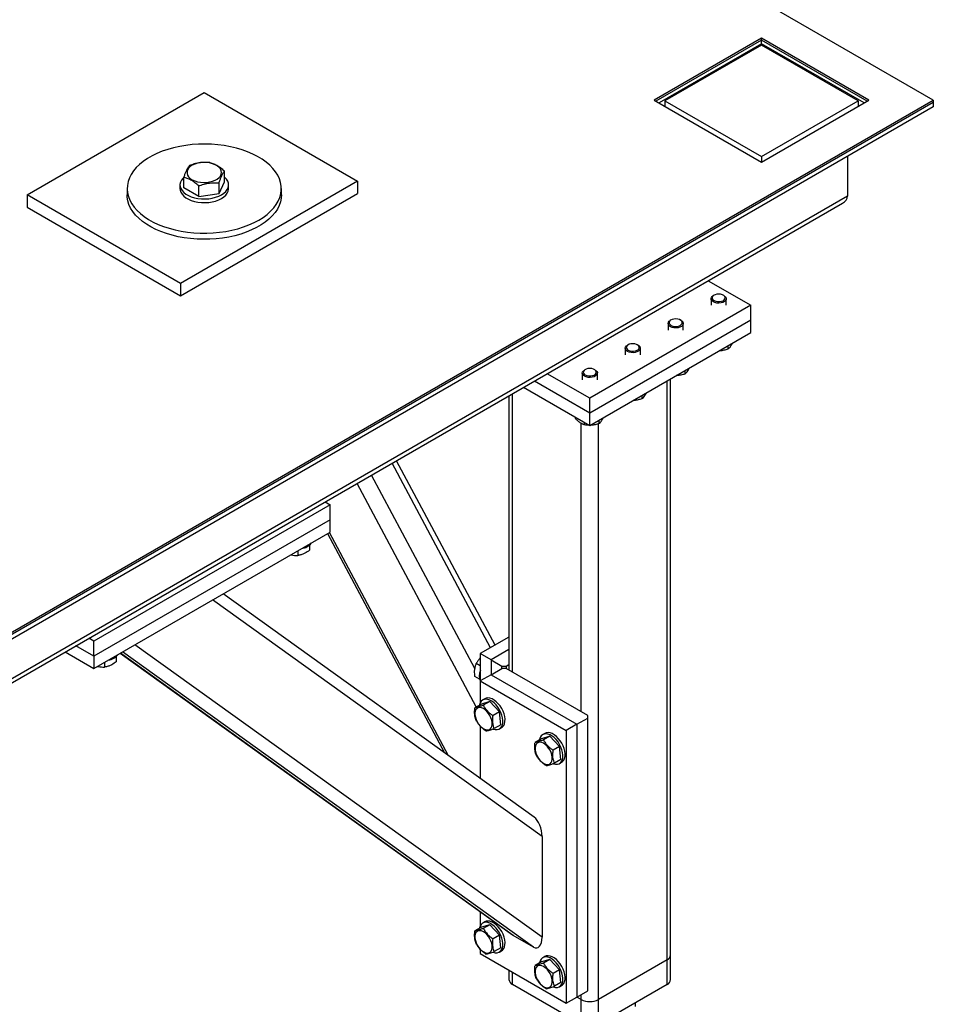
# Model space of a CAD drawing. Header units: millimetres. Extents: x 5 to 589, y 5 to 415.
# Tile 38 of 74: x 339 to 369, y 333 to 365. Entities that reach past the tile are written whole.
import ezdxf

# ---------------------------------------------------------------- set-up
doc = ezdxf.new("R2010")
doc.units = ezdxf.units.MM
doc.layers.add('TRAIT-FORT', color=4, linetype='Continuous', lineweight=25)

msp = doc.modelspace()

# ---------------------------------------------------------------- linework, layer by layer
at = {"layer": 'TRAIT-FORT', "color": 4, "linetype": 'Continuous', "lineweight": 25}
for p, q in [((368.619, 362.571), (337.867, 380.324)), ((362.962, 364.612), (359.427, 362.571)), ((362.962, 364.551), (359.48, 362.54)), ((366.498, 362.571), (362.962, 364.612)), ((362.962, 364.551), (362.962, 364.612)), ((362.962, 364.428), (362.962, 364.551)), ((366.445, 362.54), (362.962, 364.551)), ((362.962, 364.428), (359.586, 362.479)), ((362.962, 364.387), (359.78, 362.55)), ((366.339, 362.479), (362.962, 364.428)), ((366.144, 362.55), (362.962, 364.387)), ((362.291, 364.04), (362.326, 364.02)), ((362.443, 364.088), (362.408, 364.108)), ((284.831, 314.201), (368.619, 362.571)), ((338.769, 359.454), (344.606, 362.823)), ((344.606, 362.823), (349.657, 359.907)), ((359.427, 362.571), (362.962, 360.53)), ((359.78, 362.55), (362.962, 360.713)), ((359.78, 362.55), (359.78, 362.367)), ((360.028, 362.734), (360.063, 362.714)), ((362.962, 360.53), (366.498, 362.571)), ((362.962, 360.713), (366.144, 362.55)), ((366.144, 362.55), (366.144, 362.367)), ((368.619, 362.571), (368.619, 362.51)), ((284.88, 314.168), (368.619, 362.51)), ((368.619, 362.346), (285.022, 314.086)), ((368.619, 362.51), (368.619, 362.346)), ((362.962, 360.713), (362.962, 360.53)), ((365.791, 360.713), (365.791, 359.407)), ((343.935, 359.679), (343.935, 360.03)), ((345.276, 359.881), (345.276, 360.232)), ((342.066, 359.658), (342.066, 359.454)), ((343.806, 359.78), (343.806, 359.658)), ((349.657, 359.907), (343.82, 356.538)), ((344.422, 359.395), (343.935, 359.679)), ((344.422, 359.395), (344.422, 359.745)), ((345.092, 359.496), (345.276, 359.881)), ((345.092, 359.496), (345.092, 359.846)), ((345.406, 359.658), (345.406, 359.78)), ((347.146, 359.454), (347.146, 359.658)), ((349.657, 359.907), (349.657, 359.499)), ((365.791, 359.407), (286.153, 313.433)), ((338.769, 359.454), (338.769, 359.045)), ((343.82, 356.538), (338.769, 359.454)), ((343.82, 356.129), (349.657, 359.499)), ((344.422, 359.395), (345.092, 359.496)), ((286.271, 313.365), (365.625, 359.176)), ((338.769, 359.045), (343.82, 356.129)), ((343.82, 356.538), (343.82, 356.129)), ((361.206, 356.624), (362.609, 355.814)), ((361.396, 356.147), (361.371, 356.133)), ((361.725, 356.133), (361.7, 356.147)), ((362.609, 355.814), (357.306, 352.753)), ((361.298, 356.031), (361.298, 355.814)), ((361.798, 355.814), (361.798, 356.031)), ((362.609, 355.325), (362.609, 355.814)), ((362.609, 355.325), (357.306, 352.263)), ((359.884, 355.214), (359.884, 354.998)), ((359.982, 355.331), (359.957, 355.316)), ((360.311, 355.316), (360.286, 355.331)), ((360.384, 354.998), (360.384, 355.214)), ((362.609, 354.916), (362.609, 355.325)), ((357.306, 351.855), (362.609, 354.916)), ((358.568, 354.514), (358.543, 354.5)), ((358.897, 354.5), (358.872, 354.514)), ((361.85, 354.478), (361.85, 354.366)), ((358.47, 354.398), (358.47, 354.182)), ((358.97, 354.182), (358.97, 354.398)), ((357.306, 352.753), (355.902, 353.563)), ((357.056, 353.582), (357.056, 353.365)), ((357.153, 353.698), (357.129, 353.684)), ((357.482, 353.684), (357.458, 353.698)), ((357.556, 353.365), (357.556, 353.582)), ((360.435, 353.662), (360.435, 353.55)), ((357.306, 352.263), (355.478, 353.318)), ((359.851, 334.258), (359.851, 353.324)), ((359.968, 334.421), (359.968, 353.392)), ((354.643, 352.836), (354.643, 343.797)), ((354.76, 343.73), (354.76, 352.903)), ((355.124, 353.114), (357.306, 351.855)), ((359.021, 352.845), (359.021, 352.734)), ((357.306, 352.263), (357.306, 352.753)), ((357.306, 351.855), (357.306, 352.263)), ((356.819, 352.135), (356.819, 352.102)), ((357.023, 342.423), (357.023, 351.926)), ((357.121, 351.961), (357.121, 351.878)), ((357.588, 332.952), (357.588, 351.912)), ((357.607, 352.029), (357.607, 351.917)), ((354.036, 344.537), (350.792, 350.613)), ((354.183, 344.621), (350.938, 350.697)), ((353.522, 343.855), (350.12, 350.225)), ((353.567, 342.586), (349.637, 349.946)), ((348.584, 349.338), (348.75, 349.242)), ((348.75, 349.242), (340.971, 344.752)), ((348.75, 348.752), (348.75, 349.242)), ((348.75, 348.752), (340.971, 344.262)), ((348.75, 348.344), (348.75, 348.752)), ((340.971, 343.854), (348.75, 348.344)), ((348.666, 348.296), (352.52, 341.078)), ((352.655, 340.98), (348.729, 348.333)), ((347.686, 347.73), (347.686, 347.574)), ((348.073, 347.921), (348.073, 347.748)), ((355.732, 338.318), (344.882, 346.111)), ((355.472, 338.957), (345.231, 346.313)), ((340.971, 344.752), (340.806, 344.848)), ((340.971, 344.262), (340.971, 344.752)), ((354.643, 344.887), (353.699, 344.342)), ((340.028, 344.399), (340.971, 343.854)), ((340.971, 344.262), (340.381, 344.603)), ((355.449, 334.677), (341.915, 344.399)), ((355.732, 335.004), (342.324, 344.635)), ((354.643, 344.478), (354.053, 344.138)), ((340.971, 344.262), (340.971, 343.854)), ((341.709, 344.247), (341.709, 344.074)), ((341.84, 344.356), (354.755, 335.079)), ((354.778, 335.064), (341.842, 344.356)), ((353.699, 344.342), (353.699, 343.444)), ((354.053, 344.138), (353.699, 344.342)), ((354.053, 344.138), (354.053, 343.648)), ((354.053, 344.138), (354.406, 343.934)), ((341.322, 344.056), (341.322, 343.9)), ((353.699, 343.937), (353.564, 344.015)), ((354.053, 343.648), (354.406, 343.852)), ((354.406, 343.852), (354.406, 343.934)), ((354.406, 343.934), (354.548, 343.934)), ((354.548, 343.852), (354.406, 343.852)), ((354.548, 343.934), (354.643, 343.989)), ((354.548, 343.934), (354.548, 343.852)), ((357.235, 342.301), (354.548, 343.852)), ((353.671, 343.507), (353.521, 343.593)), ((354.053, 343.648), (353.699, 343.444)), ((353.699, 343.444), (356.528, 341.811)), ((353.699, 343.444), (353.699, 342.733)), ((354.053, 343.648), (356.881, 342.015)), ((354.01, 342.764), (353.733, 342.682)), ((353.849, 342.859), (353.778, 342.818)), ((354.01, 342.764), (353.798, 342.642)), ((354.01, 342.764), (354.33, 342.424)), ((353.733, 342.682), (353.521, 342.56)), ((354.33, 342.424), (354.118, 342.301)), ((354.372, 342.001), (354.33, 342.424)), ((356.881, 342.015), (357.235, 342.219)), ((357.235, 342.219), (357.235, 342.301)), ((357.235, 333.237), (357.235, 342.219)), ((353.699, 341.951), (353.699, 340.23)), ((354.372, 342.001), (354.16, 341.879)), ((354.328, 341.865), (354.399, 341.906)), ((356.881, 342.015), (356.528, 341.811)), ((356.528, 341.811), (356.528, 332.829)), ((356.881, 342.015), (356.881, 333.033)), ((355.713, 341.539), (355.501, 341.417)), ((355.99, 341.621), (355.713, 341.539)), ((355.828, 341.716), (355.758, 341.675)), ((355.99, 341.621), (355.778, 341.499)), ((355.99, 341.621), (356.31, 341.281)), ((356.31, 341.281), (356.098, 341.158)), ((356.352, 340.858), (356.31, 341.281)), ((356.352, 340.858), (356.14, 340.736)), ((356.308, 340.722), (356.378, 340.763)), ((355.732, 338.318), (355.732, 335.004)), ((353.699, 335.837), (353.699, 335.384)), ((353.733, 335.333), (353.521, 335.211)), ((354.01, 335.415), (353.733, 335.333)), ((353.849, 335.51), (353.778, 335.469)), ((354.01, 335.415), (353.798, 335.293)), ((354.01, 335.415), (354.33, 335.075)), ((354.33, 335.075), (354.118, 334.952)), ((354.372, 334.652), (354.33, 335.075)), ((355.449, 334.677), (354.778, 335.064)), ((353.699, 334.602), (353.699, 334.462)), ((353.699, 334.462), (356.528, 332.829)), ((354.372, 334.652), (354.16, 334.53)), ((354.328, 334.516), (354.399, 334.557)), ((355.828, 334.367), (355.758, 334.326)), ((359.968, 333.605), (359.968, 334.421)), ((355.713, 334.19), (355.501, 334.068)), ((355.99, 334.272), (355.713, 334.19)), ((355.99, 334.272), (355.778, 334.15)), ((355.99, 334.272), (356.31, 333.932)), ((359.851, 334.258), (357.588, 332.952)), ((359.851, 333.441), (359.851, 334.258)), ((354.643, 333.917), (354.643, 333.605)), ((354.76, 333.441), (354.76, 333.85)), ((356.31, 333.932), (356.098, 333.809)), ((356.352, 333.509), (356.31, 333.932)), ((357.023, 332.135), (354.76, 333.441)), ((356.352, 333.509), (356.14, 333.387)), ((356.308, 333.374), (356.378, 333.414)), ((359.851, 333.441), (357.588, 332.135)), ((356.881, 333.033), (357.235, 333.237)), ((357.023, 332.952), (357.023, 333.115)), ((356.528, 332.829), (356.881, 333.033)), ((357.023, 332.952), (356.881, 333.033)), ((357.023, 332.135), (357.023, 332.952)), ((357.588, 332.135), (357.588, 332.952)), ((358.794, 332.831), (358.794, 332.725))]:
    msp.add_line(p, q, dxfattribs=at)
at = {"layer": 'TRAIT-FORT', "color": 4, "linetype": 'Continuous', "lineweight": 25, "flags": 128}
for points in [[(346.402, 358.621), (346.546, 358.711), (346.676, 358.808), (346.792, 358.911), (346.893, 359.02), (346.977, 359.132), (347.045, 359.249), (347.096, 359.368), (347.129, 359.489), (347.144, 359.612), (347.142, 359.735), (347.122, 359.857), (347.085, 359.978), (347.029, 360.096), (346.957, 360.212), (346.869, 360.323), (346.764, 360.43), (346.645, 360.532), (346.511, 360.627), (346.364, 360.716), (346.204, 360.797), (346.033, 360.87), (345.853, 360.935), (345.663, 360.991), (345.466, 361.037), (345.263, 361.074), (345.056, 361.101), (344.845, 361.117), (344.632, 361.124), (344.42, 361.12), (344.209, 361.106), (344, 361.082), (343.796, 361.047), (343.597, 361.003), (343.406, 360.95), (343.223, 360.887), (343.049, 360.816), (342.887, 360.737), (342.736, 360.65), (342.599, 360.556), (342.476, 360.456), (342.368, 360.351), (342.275, 360.24), (342.199, 360.125), (342.139, 360.008), (342.097, 359.887), (342.073, 359.765), (342.066, 359.642), (342.077, 359.52), (342.106, 359.398), (342.153, 359.278), (342.216, 359.161), (342.297, 359.047), (342.393, 358.938), (342.505, 358.834), (342.632, 358.735), (342.773, 358.643), (342.926, 358.558), (343.092, 358.481), (343.267, 358.412), (343.453, 358.351), (343.646, 358.3), (343.846, 358.259), (344.052, 358.227), (344.261, 358.205), (344.473, 358.194), (344.686, 358.192), (344.898, 358.201), (345.108, 358.22), (345.314, 358.25), (345.516, 358.289), (345.711, 358.338), (345.899, 358.396), (346.077, 358.463), (346.245, 358.538), (346.402, 358.621)], [(344.056, 360.276), (344.038, 360.218), (344.038, 360.159), (344.057, 360.101), (344.092, 360.046), (344.145, 359.995), (344.212, 359.951), (344.292, 359.914), (344.382, 359.886), (344.479, 359.868), (344.581, 359.86), (344.683, 359.862), (344.782, 359.876), (344.876, 359.899), (344.962, 359.931), (345.035, 359.972), (345.095, 360.02), (345.14, 360.073), (345.167, 360.13), (345.176, 360.189), (345.167, 360.248), (345.139, 360.304), (345.095, 360.358), (345.035, 360.405), (344.961, 360.446), (344.876, 360.478), (344.782, 360.502), (344.682, 360.515), (344.58, 360.517), (344.479, 360.509), (344.381, 360.491), (344.291, 360.463), (344.212, 360.426), (344.144, 360.382), (344.092, 360.331), (344.056, 360.276)], [(343.942, 360.038), (343.899, 359.996), (343.851, 359.933), (343.82, 359.866), (343.806, 359.798), (343.811, 359.729), (343.833, 359.661), (343.873, 359.596), (343.928, 359.535), (343.999, 359.479), (344.084, 359.43), (344.18, 359.389), (344.286, 359.357), (344.399, 359.334), (344.516, 359.321), (344.636, 359.319), (344.755, 359.326), (344.87, 359.344), (344.98, 359.372), (345.081, 359.409), (345.172, 359.454), (345.25, 359.506), (345.313, 359.564), (345.361, 359.628), (345.392, 359.694), (345.405, 359.763), (345.401, 359.832), (345.379, 359.9), (345.339, 359.965), (345.283, 360.026), (345.276, 360.032)], [(343.806, 359.658), (343.811, 359.606), (343.833, 359.538), (343.873, 359.473), (343.928, 359.412), (343.999, 359.357), (344.084, 359.308), (344.18, 359.267), (344.286, 359.234), (344.399, 359.212), (344.516, 359.199), (344.636, 359.196), (344.755, 359.204), (344.87, 359.222), (344.98, 359.249), (345.081, 359.286), (345.172, 359.331), (345.25, 359.384), (345.313, 359.442), (345.361, 359.505), (345.392, 359.572), (345.405, 359.64), (345.406, 359.658)], [(347.146, 359.454), (347.139, 359.346), (347.114, 359.224), (347.072, 359.104), (347.013, 358.986), (346.937, 358.871), (346.844, 358.761), (346.736, 358.655), (346.613, 358.555), (346.475, 358.461), (346.325, 358.374), (346.163, 358.295), (345.989, 358.224), (345.806, 358.161), (345.615, 358.108), (345.416, 358.064), (345.212, 358.03), (345.003, 358.005), (344.792, 357.991), (344.579, 357.988), (344.367, 357.994), (344.156, 358.011), (343.948, 358.037), (343.746, 358.074), (343.549, 358.121), (343.359, 358.176), (343.178, 358.241), (343.007, 358.314), (342.848, 358.395), (342.701, 358.484), (342.567, 358.579), (342.447, 358.681), (342.343, 358.788), (342.254, 358.9), (342.182, 359.015), (342.127, 359.134), (342.09, 359.255), (342.07, 359.377), (342.066, 359.454)], [(361.725, 356.133), (361.745, 356.12), (361.78, 356.086), (361.796, 356.047), (361.795, 356.008), (361.775, 355.971), (361.739, 355.937), (361.688, 355.911), (361.627, 355.894), (361.56, 355.887), (361.492, 355.89), (361.428, 355.904), (361.374, 355.928), (361.332, 355.959), (361.306, 355.995), (361.298, 356.034), (361.309, 356.073), (361.337, 356.108), (361.371, 356.133)], [(361.718, 356.136), (361.671, 356.161), (361.614, 356.178), (361.551, 356.184), (361.487, 356.178), (361.429, 356.163), (361.382, 356.138), (361.349, 356.106), (361.334, 356.07), (361.338, 356.033), (361.361, 355.999), (361.4, 355.969), (361.453, 355.948), (361.514, 355.937), (361.578, 355.937), (361.639, 355.947), (361.693, 355.967), (361.733, 355.996), (361.757, 356.03), (361.763, 356.067), (361.749, 356.103), (361.718, 356.136)], [(360.311, 355.316), (360.331, 355.303), (360.365, 355.269), (360.382, 355.231), (360.381, 355.192), (360.361, 355.154), (360.324, 355.121), (360.274, 355.095), (360.213, 355.077), (360.146, 355.07), (360.078, 355.074), (360.014, 355.088), (359.959, 355.111), (359.918, 355.142), (359.892, 355.178), (359.884, 355.218), (359.895, 355.256), (359.923, 355.292), (359.957, 355.316)], [(360.304, 355.319), (360.257, 355.345), (360.2, 355.361), (360.136, 355.367), (360.073, 355.362), (360.015, 355.346), (359.967, 355.322), (359.935, 355.29), (359.92, 355.254), (359.924, 355.217), (359.947, 355.182), (359.986, 355.153), (360.038, 355.132), (360.099, 355.121), (360.164, 355.12), (360.225, 355.131), (360.278, 355.151), (360.319, 355.18), (360.343, 355.214), (360.349, 355.251), (360.335, 355.287), (360.304, 355.319)], [(358.897, 354.5), (358.917, 354.487), (358.951, 354.453), (358.968, 354.415), (358.967, 354.375), (358.947, 354.338), (358.91, 354.305), (358.859, 354.278), (358.798, 354.261), (358.731, 354.254), (358.664, 354.257), (358.6, 354.271), (358.545, 354.295), (358.503, 354.326), (358.478, 354.362), (358.47, 354.401), (358.48, 354.44), (358.509, 354.476), (358.543, 354.5)], [(358.889, 354.503), (358.843, 354.528), (358.785, 354.545), (358.722, 354.551), (358.659, 354.546), (358.601, 354.53), (358.553, 354.505), (358.521, 354.473), (358.506, 354.437), (358.51, 354.4), (358.532, 354.366), (358.572, 354.337), (358.624, 354.315), (358.685, 354.304), (358.749, 354.304), (358.811, 354.314), (358.864, 354.335), (358.905, 354.363), (358.929, 354.398), (358.934, 354.434), (358.921, 354.471), (358.889, 354.503)], [(357.482, 353.684), (357.503, 353.67), (357.537, 353.636), (357.554, 353.598), (357.552, 353.559), (357.533, 353.521), (357.496, 353.488), (357.445, 353.462), (357.384, 353.445), (357.317, 353.437), (357.249, 353.441), (357.186, 353.455), (357.131, 353.478), (357.089, 353.509), (357.063, 353.546), (357.056, 353.585), (357.066, 353.624), (357.095, 353.659), (357.129, 353.684)], [(357.475, 353.686), (357.429, 353.712), (357.371, 353.728), (357.308, 353.734), (357.245, 353.729), (357.186, 353.714), (357.139, 353.689), (357.106, 353.657), (357.091, 353.621), (357.095, 353.584), (357.118, 353.549), (357.157, 353.52), (357.21, 353.499), (357.271, 353.488), (357.335, 353.487), (357.397, 353.498), (357.45, 353.518), (357.49, 353.547), (357.515, 353.581), (357.52, 353.618), (357.507, 353.654), (357.475, 353.686)], [(354.117, 341.862), (354.126, 341.858), (354.193, 341.842), (354.256, 341.841), (354.312, 341.857), (354.359, 341.888), (354.397, 341.934), (354.424, 341.993), (354.439, 342.063), (354.441, 342.143), (354.431, 342.228), (354.409, 342.317), (354.375, 342.407), (354.331, 342.495), (354.278, 342.578), (354.218, 342.653), (354.152, 342.718), (354.083, 342.772), (354.014, 342.811), (353.945, 342.835), (353.88, 342.844), (353.821, 342.836), (353.769, 342.812), (353.726, 342.774), (353.694, 342.721), (353.694, 342.721)], [(354.399, 341.906), (354.43, 341.929), (354.468, 341.975), (354.495, 342.034), (354.509, 342.104), (354.512, 342.183), (354.502, 342.269), (354.479, 342.358), (354.446, 342.448), (354.402, 342.536), (354.349, 342.619), (354.288, 342.694), (354.223, 342.759), (354.154, 342.812), (354.084, 342.852), (354.016, 342.876), (353.951, 342.885), (353.892, 342.877), (353.849, 342.859)], [(353.522, 342.322), (353.536, 342.247), (353.561, 342.17), (353.597, 342.094), (353.642, 342.023), (353.694, 341.959), (353.751, 341.906), (353.811, 341.866), (353.87, 341.84), (353.926, 341.83), (353.978, 341.836), (354.021, 341.858), (354.055, 341.895), (354.078, 341.945), (354.09, 342.006), (354.089, 342.076), (354.075, 342.151), (354.05, 342.228), (354.014, 342.304), (353.969, 342.375), (353.916, 342.438), (353.859, 342.491), (353.8, 342.532), (353.741, 342.557), (353.684, 342.567), (353.633, 342.561), (353.59, 342.539), (353.555, 342.502), (353.532, 342.452), (353.521, 342.391), (353.522, 342.322)], [(353.694, 342.721), (353.673, 342.656), (353.671, 342.646)], [(355.673, 341.578), (355.653, 341.513), (355.651, 341.503)], [(356.096, 340.719), (356.106, 340.715), (356.173, 340.699), (356.236, 340.698), (356.292, 340.714), (356.339, 340.745), (356.377, 340.791), (356.404, 340.85), (356.419, 340.92), (356.421, 341), (356.411, 341.085), (356.389, 341.174), (356.355, 341.264), (356.311, 341.352), (356.258, 341.435), (356.198, 341.51), (356.132, 341.576), (356.063, 341.629), (355.994, 341.668), (355.925, 341.692), (355.86, 341.701), (355.801, 341.693), (355.749, 341.669), (355.706, 341.631), (355.673, 341.578), (355.673, 341.578)], [(356.378, 340.763), (356.41, 340.786), (356.448, 340.832), (356.475, 340.891), (356.489, 340.961), (356.492, 341.04), (356.482, 341.126), (356.459, 341.215), (356.426, 341.305), (356.382, 341.393), (356.329, 341.476), (356.268, 341.551), (356.203, 341.616), (356.134, 341.67), (356.064, 341.709), (355.996, 341.733), (355.931, 341.742), (355.871, 341.734), (355.828, 341.716)], [(355.502, 341.179), (355.515, 341.104), (355.541, 341.027), (355.577, 340.951), (355.622, 340.88), (355.674, 340.816), (355.731, 340.763), (355.791, 340.723), (355.85, 340.697), (355.906, 340.687), (355.957, 340.693), (356.001, 340.715), (356.035, 340.752), (356.058, 340.802), (356.07, 340.863), (356.069, 340.933), (356.055, 341.008), (356.03, 341.085), (355.994, 341.161), (355.949, 341.232), (355.896, 341.295), (355.839, 341.348), (355.78, 341.389), (355.721, 341.414), (355.664, 341.424), (355.613, 341.418), (355.569, 341.396), (355.535, 341.359), (355.512, 341.309), (355.501, 341.248), (355.502, 341.179)], [(353.694, 335.372), (353.673, 335.307), (353.671, 335.297)], [(354.117, 334.513), (354.126, 334.509), (354.193, 334.493), (354.256, 334.493), (354.312, 334.508), (354.359, 334.54), (354.397, 334.585), (354.424, 334.644), (354.439, 334.715), (354.441, 334.794), (354.431, 334.879), (354.409, 334.968), (354.375, 335.058), (354.331, 335.146), (354.278, 335.229), (354.218, 335.304), (354.152, 335.37), (354.083, 335.423), (354.014, 335.462), (353.945, 335.486), (353.88, 335.495), (353.821, 335.487), (353.769, 335.464), (353.726, 335.425), (353.694, 335.372), (353.694, 335.372)], [(354.399, 334.557), (354.43, 334.58), (354.468, 334.626), (354.495, 334.685), (354.509, 334.755), (354.512, 334.834), (354.502, 334.92), (354.479, 335.009), (354.446, 335.099), (354.402, 335.187), (354.349, 335.27), (354.288, 335.345), (354.223, 335.41), (354.154, 335.464), (354.084, 335.503), (354.016, 335.527), (353.951, 335.536), (353.892, 335.528), (353.849, 335.51)], [(353.522, 334.973), (353.536, 334.898), (353.561, 334.821), (353.597, 334.745), (353.642, 334.674), (353.694, 334.61), (353.751, 334.557), (353.811, 334.517), (353.87, 334.491), (353.926, 334.481), (353.978, 334.488), (354.021, 334.509), (354.055, 334.546), (354.078, 334.596), (354.09, 334.658), (354.089, 334.727), (354.075, 334.802), (354.05, 334.879), (354.014, 334.955), (353.969, 335.026), (353.916, 335.089), (353.859, 335.142), (353.8, 335.183), (353.741, 335.208), (353.684, 335.218), (353.633, 335.212), (353.59, 335.19), (353.555, 335.154), (353.532, 335.103), (353.521, 335.042), (353.522, 334.973)], [(356.096, 333.37), (356.106, 333.366), (356.173, 333.35), (356.236, 333.35), (356.292, 333.365), (356.339, 333.397), (356.377, 333.442), (356.404, 333.501), (356.419, 333.572), (356.421, 333.651), (356.411, 333.736), (356.389, 333.825), (356.355, 333.915), (356.311, 334.003), (356.258, 334.086), (356.198, 334.161), (356.132, 334.227), (356.063, 334.28), (355.994, 334.319), (355.925, 334.343), (355.86, 334.352), (355.801, 334.344), (355.749, 334.321), (355.706, 334.282), (355.673, 334.229), (355.673, 334.229)], [(356.378, 333.414), (356.41, 333.437), (356.448, 333.483), (356.475, 333.542), (356.489, 333.612), (356.492, 333.691), (356.482, 333.777), (356.459, 333.866), (356.426, 333.956), (356.382, 334.044), (356.329, 334.127), (356.268, 334.202), (356.203, 334.267), (356.134, 334.321), (356.064, 334.36), (355.996, 334.384), (355.931, 334.393), (355.871, 334.385), (355.828, 334.367)], [(355.502, 333.83), (355.515, 333.755), (355.541, 333.678), (355.577, 333.602), (355.622, 333.531), (355.674, 333.467), (355.731, 333.414), (355.791, 333.374), (355.85, 333.349), (355.906, 333.339), (355.957, 333.345), (356.001, 333.367), (356.035, 333.403), (356.058, 333.453), (356.07, 333.515), (356.069, 333.584), (356.055, 333.659), (356.03, 333.736), (355.994, 333.812), (355.949, 333.883), (355.896, 333.946), (355.839, 334), (355.78, 334.04), (355.721, 334.065), (355.664, 334.075), (355.613, 334.069), (355.569, 334.047), (355.535, 334.011), (355.512, 333.961), (355.501, 333.899), (355.502, 333.83)], [(355.673, 334.229), (355.653, 334.164), (355.651, 334.154)]]:
    msp.add_lwpolyline(points, dxfattribs=at)
at = {"layer": 'TRAIT-FORT', "color": 4, "linetype": 'Continuous', "lineweight": 25}
for centre, radius, start, end in [((347.729, 348.315), 0.52, 278.9103, 321.0843), ((341.365, 344.642), 0.52, 278.9103, 321.0843), ((354.185, 343.607), 0.52, 158.9165, 201.0835), ((359.768, 334.441), 0.201, 294.3747, 354.3052), ((354.843, 333.625), 0.201, 185.6948, 245.6253), ((359.768, 333.625), 0.201, 294.3747, 354.3052), ((357.306, 333.497), 0.615, 242.6097, 297.3903)]:
    msp.add_arc(centre, radius, start, end, dxfattribs=at)
for centre, major_axis, ratio, start_param, end_param in [((365.225, 359.407), (0.566, 0), 0.577382, 5.497706, 6.283185), ((365.225, 359.407), (0.566, 0), 0.577382, 5.497706, 6.283185), ((355.449, 338.481), (-0.12, 0.514), 0.498758, 4.275674, 5.765397), ((354.778, 335.555), (-0.12, 0.514), 0.498758, 2.623805, 2.704878), ((355.449, 335.167), (-0.12, 0.514), 0.498758, 2.704878, 4.275674)]:
    msp.add_ellipse(centre, major_axis=major_axis, ratio=ratio, start_param=start_param, end_param=end_param, dxfattribs=at)
for points, knots in [([(343.935, 360.03), (343.947, 360.063), (343.97, 360.131), (344.01, 360.23), (344.054, 360.322), (344.091, 360.38), (344.113, 360.408), (344.119, 360.415)], [0, 0, 0, 0, 0.192184, 0.386229, 0.638243, 0.897067, 1, 1, 1, 1]), ([(344.79, 360.516), (344.731, 360.52), (344.614, 360.528), (344.44, 360.511), (344.273, 360.472), (344.171, 360.434), (344.119, 360.415)], [0, 0, 0, 0, 0.264607, 0.534953, 0.765346, 1, 1, 1, 1]), ([(344.79, 360.516), (344.832, 360.504), (344.917, 360.48), (345.044, 360.415), (345.165, 360.331), (345.239, 360.265), (345.276, 360.232)], [0, 0, 0, 0, 0.2646075, 0.534953, 0.7653458, 1, 1, 1, 1]), ([(344.422, 359.745), (344.38, 359.782), (344.294, 359.858), (344.168, 359.941), (344.047, 359.998), (343.973, 360.019), (343.935, 360.03)], [0, 0, 0, 0, 0.264607, 0.534953, 0.765346, 1, 1, 1, 1]), ([(345.092, 359.846), (345.104, 359.88), (345.127, 359.947), (345.167, 360.047), (345.211, 360.138), (345.248, 360.197), (345.27, 360.224), (345.276, 360.232)], [0, 0, 0, 0, 0.192184, 0.386229, 0.638243, 0.897067, 1, 1, 1, 1]), ([(344.422, 359.745), (344.48, 359.766), (344.598, 359.81), (344.772, 359.845), (344.939, 359.857), (345.041, 359.849), (345.092, 359.846)], [0, 0, 0, 0, 0.264607, 0.534953, 0.765346, 1, 1, 1, 1]), ([(361.85, 354.366), (361.866, 354.38), (361.898, 354.408), (361.946, 354.47), (361.981, 354.525), (361.998, 354.559), (362.001, 354.566)], [0, 0, 0, 0, 0.322566, 0.652127, 0.93299, 1, 1, 1, 1]), ([(361.85, 354.366), (361.807, 354.354), (361.722, 354.33), (361.626, 354.314), (361.574, 354.315), (361.567, 354.315)], [0, 0, 0, 0, 0.455303, 0.920479, 1, 1, 1, 1]), ([(360.435, 353.55), (360.393, 353.538), (360.308, 353.513), (360.212, 353.498), (360.16, 353.498), (360.152, 353.498)], [0, 0, 0, 0, 0.455303, 0.920479, 1, 1, 1, 1]), ([(360.435, 353.55), (360.451, 353.564), (360.484, 353.592), (360.532, 353.654), (360.567, 353.709), (360.584, 353.743), (360.587, 353.749)], [0, 0, 0, 0, 0.322566, 0.652127, 0.93299, 1, 1, 1, 1]), ([(359.021, 352.734), (359.037, 352.747), (359.07, 352.775), (359.118, 352.837), (359.152, 352.893), (359.17, 352.926), (359.173, 352.933)], [0, 0, 0, 0, 0.322566, 0.652127, 0.93299, 1, 1, 1, 1]), ([(359.021, 352.734), (358.979, 352.721), (358.894, 352.697), (358.798, 352.681), (358.746, 352.682), (358.738, 352.682)], [0, 0, 0, 0, 0.455303, 0.920479, 1, 1, 1, 1]), ([(357.121, 351.878), (357.083, 351.894), (357.019, 351.921), (356.927, 351.991), (356.865, 352.051), (356.83, 352.09), (356.819, 352.102)], [0, 0, 0, 0, 0.385549, 0.637642, 0.896546, 1, 1, 1, 1]), ([(357.287, 351.865), (357.269, 351.865), (357.213, 351.864), (357.158, 351.873), (357.121, 351.878)], [0, 0, 0, 0, 0.316399, 1, 1, 1, 1]), ([(357.607, 351.917), (357.565, 351.905), (357.48, 351.881), (357.383, 351.865), (357.332, 351.865), (357.324, 351.865)], [0, 0, 0, 0, 0.455303, 0.920479, 1, 1, 1, 1]), ([(357.607, 351.917), (357.623, 351.931), (357.655, 351.959), (357.703, 352.021), (357.738, 352.076), (357.755, 352.11), (357.759, 352.116)], [0, 0, 0, 0, 0.322566, 0.652127, 0.93299, 1, 1, 1, 1]), ([(348.073, 347.748), (348.024, 347.713), (347.942, 347.656), (347.824, 347.605), (347.744, 347.584), (347.699, 347.576), (347.686, 347.574)], [0, 0, 0, 0, 0.385549, 0.637642, 0.896546, 1, 1, 1, 1]), ([(347.457, 347.598), (347.463, 347.596), (347.504, 347.583), (347.581, 347.575), (347.651, 347.574), (347.686, 347.574)], [0, 0, 0, 0, 0.0772211, 0.5343826, 1, 1, 1, 1]), ([(341.709, 344.074), (341.66, 344.04), (341.578, 343.982), (341.46, 343.931), (341.38, 343.91), (341.335, 343.902), (341.322, 343.9)], [0, 0, 0, 0, 0.385549, 0.637642, 0.896546, 1, 1, 1, 1]), ([(353.699, 344.202), (353.695, 344.198), (353.663, 344.168), (353.617, 344.105), (353.582, 344.045), (353.564, 344.015)], [0, 0, 0, 0, 0.076956, 0.534249, 1, 1, 1, 1]), ([(341.093, 343.924), (341.099, 343.922), (341.14, 343.91), (341.218, 343.901), (341.287, 343.901), (341.322, 343.9)], [0, 0, 0, 0, 0.077221, 0.534383, 1, 1, 1, 1]), ([(353.521, 343.593), (353.516, 343.653), (353.507, 343.752), (353.522, 343.88), (353.543, 343.96), (353.559, 344.003), (353.564, 344.015)], [0, 0, 0, 0, 0.385549, 0.637642, 0.896546, 1, 1, 1, 1]), ([(353.564, 342.137), (353.548, 342.185), (353.521, 342.264), (353.51, 342.393), (353.513, 342.487), (353.519, 342.544), (353.521, 342.56)], [0, 0, 0, 0, 0.385549, 0.637642, 0.896546, 1, 1, 1, 1]), ([(353.798, 342.642), (353.766, 342.63), (353.702, 342.607), (353.624, 342.582), (353.564, 342.567), (353.536, 342.562), (353.521, 342.56)], [0, 0, 0, 0, 0.264605, 0.534948, 0.765343, 1, 1, 1, 1]), ([(353.798, 342.642), (353.818, 342.608), (353.858, 342.539), (353.936, 342.447), (354.024, 342.367), (354.086, 342.323), (354.118, 342.301)], [0, 0, 0, 0, 0.264605, 0.534948, 0.765343, 1, 1, 1, 1]), ([(353.884, 341.797), (353.848, 341.822), (353.776, 341.873), (353.688, 341.958), (353.617, 342.047), (353.582, 342.107), (353.564, 342.137)], [0, 0, 0, 0, 0.2646049, 0.5349477, 0.7653431, 1, 1, 1, 1]), ([(354.16, 341.879), (354.144, 341.926), (354.118, 342.005), (354.106, 342.135), (354.11, 342.229), (354.116, 342.285), (354.118, 342.301)], [0, 0, 0, 0, 0.385549, 0.637642, 0.896546, 1, 1, 1, 1]), ([(353.884, 341.797), (353.9, 341.8), (353.933, 341.805), (353.999, 341.823), (354.076, 341.848), (354.132, 341.868), (354.16, 341.879)], [0, 0, 0, 0, 0.264605, 0.534948, 0.765343, 1, 1, 1, 1]), ([(355.778, 341.499), (355.746, 341.487), (355.682, 341.464), (355.604, 341.439), (355.544, 341.424), (355.515, 341.419), (355.501, 341.417)], [0, 0, 0, 0, 0.264605, 0.534948, 0.765343, 1, 1, 1, 1]), ([(355.778, 341.499), (355.798, 341.465), (355.838, 341.396), (355.916, 341.304), (356.004, 341.224), (356.066, 341.18), (356.098, 341.158)], [0, 0, 0, 0, 0.264605, 0.534948, 0.765343, 1, 1, 1, 1]), ([(355.544, 340.994), (355.528, 341.042), (355.501, 341.121), (355.49, 341.25), (355.493, 341.344), (355.499, 341.401), (355.501, 341.417)], [0, 0, 0, 0, 0.3855495, 0.6376419, 0.8965462, 1, 1, 1, 1]), ([(356.14, 340.736), (356.124, 340.783), (356.097, 340.862), (356.086, 340.992), (356.09, 341.086), (356.096, 341.142), (356.098, 341.158)], [0, 0, 0, 0, 0.385549, 0.637642, 0.896546, 1, 1, 1, 1]), ([(355.864, 340.654), (355.828, 340.679), (355.756, 340.73), (355.668, 340.815), (355.596, 340.904), (355.562, 340.964), (355.544, 340.994)], [0, 0, 0, 0, 0.264605, 0.534948, 0.765343, 1, 1, 1, 1]), ([(355.864, 340.654), (355.88, 340.657), (355.913, 340.662), (355.979, 340.68), (356.056, 340.705), (356.112, 340.726), (356.14, 340.736)], [0, 0, 0, 0, 0.264605, 0.534948, 0.765343, 1, 1, 1, 1]), ([(353.564, 334.789), (353.548, 334.836), (353.521, 334.915), (353.51, 335.045), (353.513, 335.138), (353.519, 335.195), (353.521, 335.211)], [0, 0, 0, 0, 0.385549, 0.637642, 0.896546, 1, 1, 1, 1]), ([(353.798, 335.293), (353.766, 335.281), (353.702, 335.258), (353.624, 335.233), (353.564, 335.218), (353.536, 335.213), (353.521, 335.211)], [0, 0, 0, 0, 0.264605, 0.534948, 0.765343, 1, 1, 1, 1]), ([(353.798, 335.293), (353.818, 335.259), (353.858, 335.19), (353.936, 335.098), (354.024, 335.018), (354.086, 334.974), (354.118, 334.952)], [0, 0, 0, 0, 0.264605, 0.534948, 0.765343, 1, 1, 1, 1]), ([(353.884, 334.448), (353.848, 334.473), (353.776, 334.524), (353.688, 334.609), (353.617, 334.699), (353.582, 334.758), (353.564, 334.789)], [0, 0, 0, 0, 0.264605, 0.534948, 0.765343, 1, 1, 1, 1]), ([(354.16, 334.53), (354.144, 334.577), (354.118, 334.656), (354.106, 334.786), (354.11, 334.88), (354.116, 334.936), (354.118, 334.952)], [0, 0, 0, 0, 0.385549, 0.637642, 0.896546, 1, 1, 1, 1]), ([(353.884, 334.448), (353.9, 334.451), (353.933, 334.456), (353.999, 334.474), (354.076, 334.499), (354.132, 334.52), (354.16, 334.53)], [0, 0, 0, 0, 0.264605, 0.534948, 0.765343, 1, 1, 1, 1]), ([(355.544, 333.646), (355.528, 333.693), (355.501, 333.772), (355.49, 333.902), (355.493, 333.995), (355.499, 334.052), (355.501, 334.068)], [0, 0, 0, 0, 0.3855495, 0.6376419, 0.8965462, 1, 1, 1, 1]), ([(355.778, 334.15), (355.746, 334.138), (355.682, 334.115), (355.604, 334.09), (355.544, 334.075), (355.515, 334.07), (355.501, 334.068)], [0, 0, 0, 0, 0.264605, 0.534948, 0.765343, 1, 1, 1, 1]), ([(355.778, 334.15), (355.798, 334.116), (355.838, 334.047), (355.916, 333.955), (356.004, 333.875), (356.066, 333.832), (356.098, 333.809)], [0, 0, 0, 0, 0.264605, 0.534948, 0.765343, 1, 1, 1, 1]), ([(356.14, 333.387), (356.124, 333.435), (356.097, 333.513), (356.086, 333.643), (356.09, 333.737), (356.096, 333.793), (356.098, 333.809)], [0, 0, 0, 0, 0.385549, 0.637642, 0.896546, 1, 1, 1, 1]), ([(355.864, 333.305), (355.828, 333.33), (355.756, 333.381), (355.668, 333.466), (355.596, 333.556), (355.562, 333.615), (355.544, 333.646)], [0, 0, 0, 0, 0.2646049, 0.5349477, 0.7653431, 1, 1, 1, 1]), ([(355.864, 333.305), (355.88, 333.308), (355.913, 333.313), (355.979, 333.331), (356.056, 333.356), (356.112, 333.377), (356.14, 333.387)], [0, 0, 0, 0, 0.264605, 0.534948, 0.765343, 1, 1, 1, 1])]:
    msp.add_open_spline(points, degree=3, knots=knots, dxfattribs=at)

doc.saveas('drawing.dxf')
